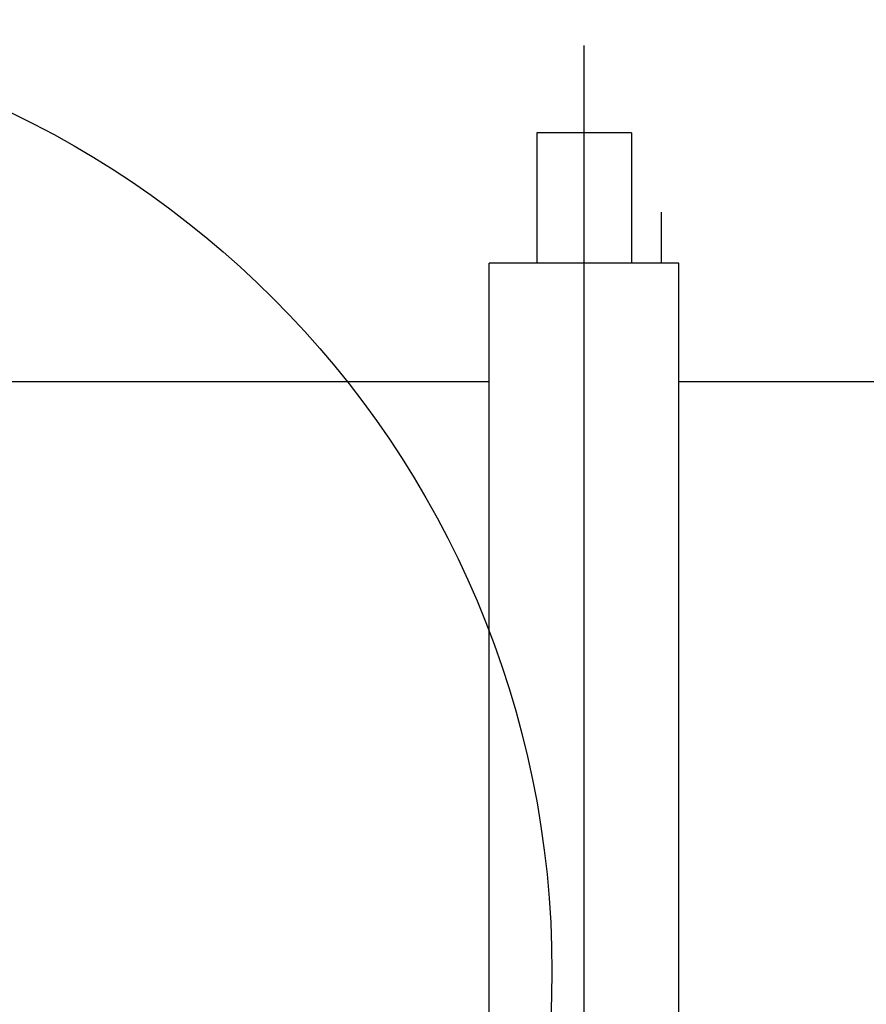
# Model space of a CAD drawing. Extents: x -7650383 to 4934791, y -137560 to 1826789.
# Tile 250 of 256: x 2143874 to 2144196, y 45505 to 45878. Entities that reach past the tile are written whole.
import ezdxf

# ---------------------------------------------------------------- set-up
doc = ezdxf.new("R2010")
doc.units = 0
doc.header["$LTSCALE"] = 800
doc.header["$MEASUREMENT"] = 0
doc.layers.add('KEY PLAN', color=251, linetype='CONTINUOUS')

# ---------------------------------------------------------------- blocks, each defined once
blk = doc.blocks.new('UTCOMBINE')
at = {"layer": 'KEY PLAN'}
for p, q in [((-716303.68, 44536.22, 0), (-716303.68, 42926.93, 0)), ((-716303.68, 44373.62, 0), (-716303.68, 42844.98, 0)), ((-716339.68, 44029.91, 0), (-716339.68, 42927.56, 0)), ((-716267.68, 44029.91, 0), (-716267.68, 42927.56, 0)), ((-716267.68, 44029.91, 0), (-716267.68, 42927.56, 0)), ((-716267.68, 44029.91, 0), (-716267.68, 42927.56, 0)), ((-716267.68, 44029.91, 0), (-716267.68, 42927.56, 0)), ((-716545.3, 42972.56, 0), (-716339.68, 42972.56, 0)), ((-716267.68, 42972.56, 0), (-716062.06, 42972.56, 0)), ((-716339.68, 42927.56, 0), (-716267.68, 42927.56, 0)), ((-716339.68, 42927.56, 0), (-716267.68, 42927.56, 0)), ((-716333, 42927.56, 0), (-716333, 42908.16, 0)), ((-716333, 42927.56, 0), (-716333, 42908.16, 0)), ((-716333, 42927.56, 0), (-716333, 42908.16, 0)), ((-716333, 42927.56, 0), (-716333, 42908.16, 0)), ((-716321.68, 42878.06, 0), (-716321.68, 42927.56, 0)), ((-716321.68, 42878.06, 0), (-716321.68, 42927.56, 0)), ((-716321.68, 42878.06, 0), (-716321.68, 42927.56, 0)), ((-716321.68, 42878.06, 0), (-716321.68, 42927.56, 0)), ((-716285.68, 42878.06, 0), (-716285.68, 42927.56, 0)), ((-716285.68, 42878.06, 0), (-716285.68, 42927.56, 0)), ((-716285.68, 42878.06, 0), (-716285.68, 42927.56, 0)), ((-716285.68, 42878.06, 0), (-716285.68, 42927.56, 0)), ((-716321.68, 42878.06, 0), (-716285.68, 42878.06, 0)), ((-716321.68, 42878.06, 0), (-716285.68, 42878.06, 0)), ((-716321.68, 42878.06, 0), (-716285.68, 42878.06, 0)), ((-716321.68, 42878.06, 0), (-716285.68, 42878.06, 0))]:
    blk.add_line(p, q, dxfattribs=at)
blk.add_circle((-715930.15, 43196.45, 0), 361.31, dxfattribs=at)

msp = doc.modelspace()

# ---------------------------------------------------------------- block references
at = {"layer": 'KEY PLAN', "rotation": 180}
msp.add_blockref('UTCOMBINE', (1427784.7, 88713.58, 0), dxfattribs=at)

doc.saveas('drawing.dxf')
